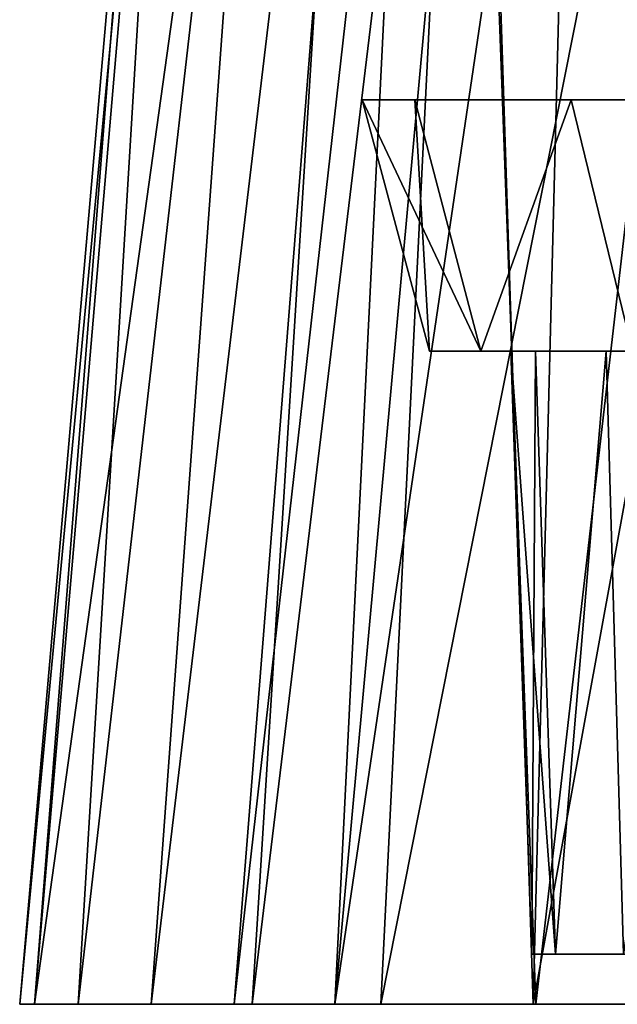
# Model space of a CAD drawing. Header units: millimetres. Extents: x -121 to 75, y -30 to 271.
# Tile 96 of 217: x -121.5 to -115.55, y 221 to 230.8. Entities that reach past the tile are written whole.
import ezdxf

# ---------------------------------------------------------------- set-up
doc = ezdxf.new("R2010")
doc.units = ezdxf.units.MM
doc.header["$LTSCALE"] = 65.185185
for name, color, linetype in [('398', 7, 'CONTINUOUS'), ('463', 7, 'CONTINUOUS'), ('467', 7, 'CONTINUOUS'), ('8', 7, 'CONTINUOUS'), ('9', 7, 'CONTINUOUS'), ('91', 7, 'CONTINUOUS'), ('94', 7, 'CONTINUOUS')]:
    doc.layers.add(name, color=color, linetype=linetype)

msp = doc.modelspace()

# ---------------------------------------------------------------- linework, layer by layer
at = {"layer": '398', "color": 251, "linetype": 'Continuous', "true_color": 0x4d4d4d}
for points in [[(-119.3634, 221, -2.5862), (-119.3634, 221, 2.5862), (-121.4972, 221, -0.0004), (-119.3634, 221, -2.5862)], [(-121.4972, 221, -0.0004), (-119.3634, 221, 2.5862), (-121.3511, 221, 2.8873), (-121.4972, 221, -0.0004)], [(-121.351, 221, -2.8878), (-119.3634, 221, -2.5862), (-121.4972, 221, -0.0004), (-121.351, 221, -2.8878)], [(-121.3511, 221, 2.8873), (-118.3616, 221, 7.6699), (-120.9144, 221, 5.748), (-121.3511, 221, 2.8873)], [(-119.3634, 221, 2.5862), (-118.3616, 221, 7.6699), (-121.3511, 221, 2.8873), (-119.3634, 221, 2.5862)], [(-120.9143, 221, -5.7485), (-119.3634, 221, -2.5862), (-121.351, 221, -2.8878), (-120.9143, 221, -5.7485)], [(-120.9144, 221, 5.748), (-118.3616, 221, 7.6699), (-120.1895, 221, 8.5574), (-120.9144, 221, 5.748)], [(-118.3617, 221, -7.6699), (-119.3634, 221, -2.5862), (-120.9143, 221, -5.7485), (-118.3617, 221, -7.6699)], [(-120.1895, 221, -8.5574), (-118.3617, 221, -7.6699), (-120.9143, 221, -5.7485), (-120.1895, 221, -8.5574)], [(-118.3616, 221, 7.6699), (-116.3859, 221, 12.4918), (-120.1895, 221, 8.5574), (-118.3616, 221, 7.6699)], [(-120.1895, 221, 8.5574), (-116.3859, 221, 12.4918), (-119.1838, 221, 11.2837), (-120.1895, 221, 8.5574)], [(-119.1836, 221, -11.2842), (-118.3617, 221, -7.6699), (-120.1895, 221, -8.5574), (-119.1836, 221, -11.2842)], [(-119.1838, 221, 11.2837), (-116.3859, 221, 12.4918), (-117.9028, 221, 13.9079), (-119.1838, 221, 11.2837)], [(-116.3859, 221, -12.4918), (-118.3617, 221, -7.6699), (-119.1836, 221, -11.2842), (-116.3859, 221, -12.4918)], [(-117.9025, 221, -13.9083), (-116.3859, 221, -12.4918), (-119.1836, 221, -11.2842), (-117.9025, 221, -13.9083)], [(-116.3859, 221, 12.4918), (-113.4929, 221, 16.8814), (-117.9028, 221, 13.9079), (-116.3859, 221, 12.4918)], [(-117.9028, 221, 13.9079), (-113.4929, 221, 16.8814), (-116.359, 221, 16.3989), (-117.9028, 221, 13.9079)], [(-116.3588, 221, -16.3991), (-116.3859, 221, -12.4918), (-117.9025, 221, -13.9083), (-116.3588, 221, -16.3991)], [(-113.4929, 221, -16.8814), (-116.3859, 221, -12.4918), (-116.3588, 221, -16.3991), (-113.4929, 221, -16.8814)], [(-116.359, 221, 16.3989), (-113.4929, 221, 16.8814), (-114.5633, 221, 18.7355), (-116.359, 221, 16.3989)], [(-114.5633, 221, -18.7355), (-113.4929, 221, -16.8814), (-116.3588, 221, -16.3991), (-114.5633, 221, -18.7355)]]:
    msp.add_3dface(points, dxfattribs=at)
at = {"layer": '463', "color": 251, "linetype": 'Continuous', "true_color": 0x4d4d4d}
for points in [[(-114.2375, 239.4878, -16.5658), (-116.3588, 221, -16.3991), (-117.9025, 221, -13.9083), (-114.2375, 239.4878, -16.5658)], [(-117.0214, 238.8704, -12.2285), (-114.2375, 239.4878, -16.5658), (-117.9025, 221, -13.9083), (-117.0214, 238.8704, -12.2285)], [(-114.2375, 239.4878, 16.5658), (-117.0215, 238.8704, 12.2285), (-116.359, 221, 16.3989), (-114.2375, 239.4878, 16.5658)], [(-114.2375, 239.4878, 16.5658), (-116.359, 221, 16.3989), (-114.5633, 221, 18.7355), (-114.2375, 239.4878, 16.5658)], [(-114.2375, 239.4878, -16.5658), (-114.5633, 221, -18.7355), (-116.3588, 221, -16.3991), (-114.2375, 239.4878, -16.5658)], [(-117.0215, 238.8704, 12.2285), (-118.0829, 238.6378, 9.9004), (-119.1838, 221, 11.2837), (-117.0215, 238.8704, 12.2285)], [(-117.0215, 238.8704, 12.2285), (-119.1838, 221, 11.2837), (-117.9028, 221, 13.9079), (-117.0215, 238.8704, 12.2285)], [(-117.0214, 238.8704, -12.2285), (-117.9025, 221, -13.9083), (-119.1836, 221, -11.2842), (-117.0214, 238.8704, -12.2285)], [(-118.0828, 238.6378, -9.9004), (-117.0214, 238.8704, -12.2285), (-119.1836, 221, -11.2842), (-118.0828, 238.6378, -9.9004)], [(-117.0215, 238.8704, 12.2285), (-117.9028, 221, 13.9079), (-116.359, 221, 16.3989), (-117.0215, 238.8704, 12.2285)], [(-118.0829, 238.6378, 9.9004), (-118.9136, 238.4569, 7.4953), (-120.1895, 221, 8.5574), (-118.0829, 238.6378, 9.9004)], [(-118.0829, 238.6378, 9.9004), (-120.1895, 221, 8.5574), (-119.1838, 221, 11.2837), (-118.0829, 238.6378, 9.9004)], [(-118.0828, 238.6378, -9.9004), (-119.1836, 221, -11.2842), (-120.1895, 221, -8.5574), (-118.0828, 238.6378, -9.9004)], [(-118.9136, 238.4569, -7.4953), (-118.0828, 238.6378, -9.9004), (-120.1895, 221, -8.5574), (-118.9136, 238.4569, -7.4953)], [(-119.8701, 238.2497, -2.5243), (-118.9136, 238.4569, -7.4953), (-121.351, 221, -2.8878), (-119.8701, 238.2497, -2.5243)], [(-118.9136, 238.4569, -7.4953), (-120.9143, 221, -5.7485), (-121.351, 221, -2.8878), (-118.9136, 238.4569, -7.4953)], [(-118.9136, 238.4569, 7.4953), (-119.8701, 238.2497, 2.5243), (-120.9144, 221, 5.748), (-118.9136, 238.4569, 7.4953)], [(-118.9136, 238.4569, 7.4953), (-120.9144, 221, 5.748), (-120.1895, 221, 8.5574), (-118.9136, 238.4569, 7.4953)], [(-118.9136, 238.4569, -7.4953), (-120.1895, 221, -8.5574), (-120.9143, 221, -5.7485), (-118.9136, 238.4569, -7.4953)], [(-119.9903, 238.2238, 0), (-119.8701, 238.2497, -2.5243), (-121.4972, 221, -0.0004), (-119.9903, 238.2238, 0)], [(-119.8701, 238.2497, -2.5243), (-121.351, 221, -2.8878), (-121.4972, 221, -0.0004), (-119.8701, 238.2497, -2.5243)], [(-119.9903, 238.2238, 0), (-121.4972, 221, -0.0004), (-121.3511, 221, 2.8873), (-119.9903, 238.2238, 0)], [(-119.8701, 238.2497, 2.5243), (-119.9903, 238.2238, 0), (-121.3511, 221, 2.8873), (-119.8701, 238.2497, 2.5243)], [(-119.8701, 238.2497, 2.5243), (-121.3511, 221, 2.8873), (-120.9144, 221, 5.748), (-119.8701, 238.2497, 2.5243)]]:
    msp.add_3dface(points, dxfattribs=at)
at = {"layer": '467', "color": 251, "linetype": 'Continuous', "true_color": 0x4d4d4d}
for points in [[(-116.3859, 221, -12.4918), (-113.3382, 237.7312, -14.6612), (-115.971, 237.1412, -10.098), (-116.3859, 221, -12.4918)], [(-116.3859, 221, -12.4918), (-113.4929, 221, -16.8814), (-113.3382, 237.7312, -14.6612), (-116.3859, 221, -12.4918)], [(-113.4929, 221, 16.8814), (-116.3859, 221, 12.4918), (-113.3395, 237.7309, 14.6593), (-113.4929, 221, 16.8814)], [(-116.3859, 221, 12.4918), (-115.9719, 237.141, 10.096), (-113.3395, 237.7309, 14.6593), (-116.3859, 221, 12.4918)], [(-116.3859, 221, 12.4918), (-118.3616, 221, 7.6699), (-115.9719, 237.141, 10.096), (-116.3859, 221, 12.4918)], [(-118.3616, 221, 7.6699), (-117.5789, 236.7858, 5.1443), (-115.9719, 237.141, 10.096), (-118.3616, 221, 7.6699)], [(-116.3859, 221, -12.4918), (-115.971, 237.1412, -10.098), (-116.9055, 236.9342, -7.6604), (-116.3859, 221, -12.4918)], [(-118.3617, 221, -7.6699), (-116.9055, 236.9342, -7.6604), (-117.5784, 236.7859, -5.1465), (-118.3617, 221, -7.6699)], [(-118.3617, 221, -7.6699), (-116.3859, 221, -12.4918), (-116.9055, 236.9342, -7.6604), (-118.3617, 221, -7.6699)], [(-119.3634, 221, -2.5862), (-118.3617, 221, -7.6699), (-117.5784, 236.7859, -5.1465), (-119.3634, 221, -2.5862)], [(-119.3634, 221, -2.5862), (-117.5784, 236.7859, -5.1465), (-118.1188, 236.6673, -0.0011), (-119.3634, 221, -2.5862)], [(-118.3616, 221, 7.6699), (-119.3634, 221, 2.5862), (-117.5789, 236.7858, 5.1443), (-118.3616, 221, 7.6699)], [(-119.3634, 221, 2.5862), (-118.1188, 236.6673, -0.0011), (-117.5789, 236.7858, 5.1443), (-119.3634, 221, 2.5862)], [(-119.3634, 221, 2.5862), (-119.3634, 221, -2.5862), (-118.1188, 236.6673, -0.0011), (-119.3634, 221, 2.5862)]]:
    msp.add_3dface(points, dxfattribs=at)
at = {"layer": '8', "color": 7, "linetype": 'Continuous'}
for points in [[(-117.4175, 227.5, 0), (-116.9085, 227.5, -4.8166), (-116.6085, 227.5, 0), (-117.4175, 227.5, 0)], [(-116.3652, 227.5, 1.4596), (-117.4175, 227.5, 0), (-116.6085, 227.5, 0), (-116.3652, 227.5, 1.4596)], [(-115.6616, 227.5, 2.7615), (-117.4175, 227.5, 0), (-116.3652, 227.5, 1.4596), (-115.6616, 227.5, 2.7615)], [(-116.9085, 227.5, 4.8165), (-117.4175, 227.5, 0), (-115.6616, 227.5, 2.7615), (-116.9085, 227.5, 4.8165)], [(-114.5737, 227.5, 3.7647), (-116.9085, 227.5, 4.8165), (-115.6616, 227.5, 2.7615), (-114.5737, 227.5, 3.7647)], [(-113.2193, 227.5, 4.3607), (-116.9085, 227.5, 4.8165), (-114.5737, 227.5, 3.7647), (-113.2193, 227.5, 4.3607)], [(-113.2193, 227.5, -4.3607), (-116.9085, 227.5, -4.8166), (-111.7448, 227.5, -4.4853), (-113.2193, 227.5, -4.3607)], [(-114.5737, 227.5, -3.7647), (-116.9085, 227.5, -4.8166), (-113.2193, 227.5, -4.3607), (-114.5737, 227.5, -3.7647)], [(-115.6616, 227.5, -2.7615), (-116.9085, 227.5, -4.8166), (-114.5737, 227.5, -3.7647), (-115.6616, 227.5, -2.7615)], [(-116.3652, 227.5, -1.4596), (-116.9085, 227.5, -4.8166), (-115.6616, 227.5, -2.7615), (-116.3652, 227.5, -1.4596)], [(-116.6085, 227.5, 0), (-116.9085, 227.5, -4.8166), (-116.3652, 227.5, -1.4596), (-116.6085, 227.5, 0)], [(-97.368, 227.5, 6.0104), (-96.5597, 227.5, 6.5409), (-116.9085, 227.5, 4.8165), (-97.368, 227.5, 6.0104)], [(-116.9085, 227.5, 4.8165), (-96.5597, 227.5, 6.5409), (-115.3971, 227.5, 9.4429), (-116.9085, 227.5, 4.8165)], [(-111.7448, 227.5, 4.4853), (-116.9085, 227.5, 4.8165), (-113.2193, 227.5, 4.3607), (-111.7448, 227.5, 4.4853)], [(-98.732, 227.5, 4.7304), (-116.9085, 227.5, 4.8165), (-111.7448, 227.5, 4.4853), (-98.732, 227.5, 4.7304)], [(-98.732, 227.5, 4.7304), (-98.0946, 227.5, 5.4032), (-116.9085, 227.5, 4.8165), (-98.732, 227.5, 4.7304)], [(-98.0946, 227.5, 5.4032), (-97.368, 227.5, 6.0104), (-116.9085, 227.5, 4.8165), (-98.0946, 227.5, 5.4032)], [(-98.0946, 227.5, -5.4032), (-98.732, 227.5, -4.7304), (-116.9085, 227.5, -4.8166), (-98.0946, 227.5, -5.4032)], [(-115.3971, 227.5, -9.4429), (-98.0946, 227.5, -5.4032), (-116.9085, 227.5, -4.8166), (-115.3971, 227.5, -9.4429)], [(-116.9085, 227.5, -4.8166), (-98.732, 227.5, -4.7304), (-111.7448, 227.5, -4.4853), (-116.9085, 227.5, -4.8166)]]:
    msp.add_3dface(points, dxfattribs=at)
at = {"layer": '9', "color": 7, "linetype": 'Continuous'}
for points in [[(-117.4175, 227.5, 0), (-116.9085, 227.5, 4.8165), (-118.0874, 230, 0), (-117.4175, 227.5, 0)], [(-118.0874, 230, 0), (-116.9085, 227.5, 4.8165), (-117.5637, 230, 4.9558), (-118.0874, 230, 0)], [(-117.5637, 230, -4.9558), (-117.4175, 227.5, 0), (-118.0874, 230, 0), (-117.5637, 230, -4.9558)], [(-116.9085, 227.5, -4.8166), (-117.4175, 227.5, 0), (-117.5637, 230, -4.9558), (-116.9085, 227.5, -4.8166)], [(-116.009, 230, -9.7154), (-116.9085, 227.5, -4.8166), (-117.5637, 230, -4.9558), (-116.009, 230, -9.7154)], [(-117.5637, 230, 4.9558), (-116.9085, 227.5, 4.8165), (-116.0091, 230, 9.7153), (-117.5637, 230, 4.9558)], [(-115.3971, 227.5, -9.4429), (-116.9085, 227.5, -4.8166), (-116.009, 230, -9.7154), (-115.3971, 227.5, -9.4429)], [(-116.9085, 227.5, 4.8165), (-115.3971, 227.5, 9.4429), (-116.0091, 230, 9.7153), (-116.9085, 227.5, 4.8165)], [(-116.0091, 230, 9.7153), (-115.3971, 227.5, 9.4429), (-113.4784, 230, 14.0775), (-116.0091, 230, 9.7153)], [(-113.4784, 230, -14.0775), (-115.3971, 227.5, -9.4429), (-116.009, 230, -9.7154), (-113.4784, 230, -14.0775)]]:
    msp.add_3dface(points, dxfattribs=at)
at = {"layer": '91', "color": 7, "linetype": 'Continuous'}
for points in [[(-116.399, 221.5), (-114.9278, 221.5, 1.0255), (-116.1645, 221.5, 1.3991), (-116.399, 221.5)], [(-115.1085, 221.5), (-114.9278, 221.5, 1.0255), (-116.399, 221.5), (-115.1085, 221.5)], [(-116.1645, 221.5, -1.3991), (-115.1085, 221.5), (-116.399, 221.5), (-116.1645, 221.5, -1.3991)], [(-114.4069, 221.5, 1.9281), (-113.6087, 221.5, 2.598), (-116.1645, 221.5, 1.3991), (-114.4069, 221.5, 1.9281)], [(-116.1645, 221.5, 1.3991), (-113.6087, 221.5, 2.598), (-115.4865, 221.5, 2.6452), (-116.1645, 221.5, 1.3991)], [(-114.9278, 221.5, 1.0255), (-114.4069, 221.5, 1.9281), (-116.1645, 221.5, 1.3991), (-114.9278, 221.5, 1.0255)], [(-115.4865, 221.5, -2.6452), (-114.4069, 221.5, -1.928), (-116.1645, 221.5, -1.3991), (-115.4865, 221.5, -2.6452)], [(-114.9278, 221.5, -1.0255), (-115.1085, 221.5), (-116.1645, 221.5, -1.3991), (-114.9278, 221.5, -1.0255)], [(-114.4069, 221.5, -1.928), (-114.9278, 221.5, -1.0255), (-116.1645, 221.5, -1.3991), (-114.4069, 221.5, -1.928)]]:
    msp.add_3dface(points, dxfattribs=at)
at = {"layer": '94', "color": 7, "linetype": 'Continuous'}
for points in [[(-116.6085, 227.5, 0), (-116.399, 221.5), (-116.1645, 221.5, 1.3991), (-116.6085, 227.5, 0)], [(-116.6085, 227.5, 0), (-116.3652, 227.5, -1.4596), (-116.399, 221.5), (-116.6085, 227.5, 0)], [(-116.3652, 227.5, 1.4596), (-116.6085, 227.5, 0), (-116.1645, 221.5, 1.3991), (-116.3652, 227.5, 1.4596)], [(-116.3652, 227.5, -1.4596), (-116.1645, 221.5, -1.3991), (-116.399, 221.5), (-116.3652, 227.5, -1.4596)], [(-115.6616, 227.5, 2.7615), (-116.3652, 227.5, 1.4596), (-116.1645, 221.5, 1.3991), (-115.6616, 227.5, 2.7615)], [(-116.3652, 227.5, -1.4596), (-115.6616, 227.5, -2.7615), (-116.1645, 221.5, -1.3991), (-116.3652, 227.5, -1.4596)], [(-115.6616, 227.5, 2.7615), (-116.1645, 221.5, 1.3991), (-115.4865, 221.5, 2.6452), (-115.6616, 227.5, 2.7615)], [(-115.6616, 227.5, -2.7615), (-115.4865, 221.5, -2.6452), (-116.1645, 221.5, -1.3991), (-115.6616, 227.5, -2.7615)], [(-114.5737, 227.5, 3.7647), (-115.6616, 227.5, 2.7615), (-115.4865, 221.5, 2.6452), (-114.5737, 227.5, 3.7647)], [(-115.6616, 227.5, -2.7615), (-114.5737, 227.5, -3.7647), (-115.4865, 221.5, -2.6452), (-115.6616, 227.5, -2.7615)]]:
    msp.add_3dface(points, dxfattribs=at)

doc.saveas('drawing.dxf')
